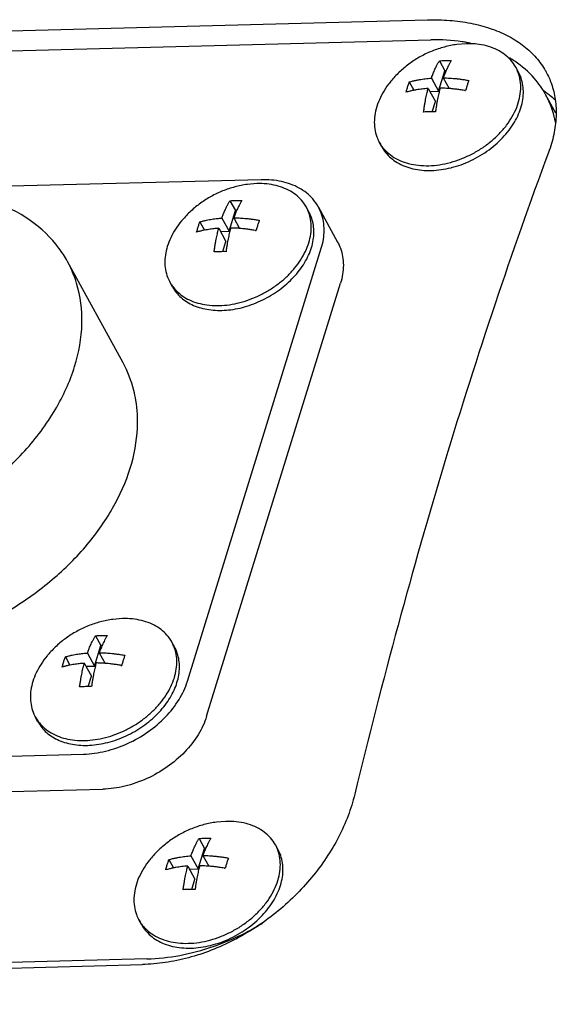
# Model space of a CAD drawing. Header units: millimetres. Extents: x 0 to 594, y 0 to 420.
# Tile 114 of 256: x 500.7 to 503.08, y 246.58 to 250.95. Entities that reach past the tile are written whole.
import ezdxf

# ---------------------------------------------------------------- set-up
doc = ezdxf.new("R2010")
doc.units = ezdxf.units.MM
doc.header["$LTSCALE"] = 32.67
doc.layers.get('0').update_dxf_attribs({"linetype": 'CONTINUOUS'})

msp = doc.modelspace()

# ---------------------------------------------------------------- linework, layer by layer
at = {"color": 7, "linetype": 'CONTINUOUS'}
for p, q in [((495.78216, 250.7705), (502.50659, 250.94662)), ((495.79715, 250.68185), (502.52158, 250.85796)), ((502.67836, 250.84092), (502.63611, 250.83745)), ((502.55893, 250.76513), (502.58293, 250.72129)), ((502.55485, 250.63043), (502.58293, 250.72129)), ((502.58838, 250.72143), (502.58293, 250.72129)), ((502.90911, 250.71507), (502.89746, 250.73635)), ((502.42544, 250.67151), (502.44575, 250.6344)), ((502.52317, 250.6883), (502.55485, 250.63043)), ((502.57587, 250.68968), (502.60179, 250.64234)), ((502.50913, 250.64286), (502.54081, 250.58499)), ((502.51649, 250.62942), (502.55485, 250.63043)), ((502.67183, 250.63349), (502.67491, 250.63357)), ((502.52674, 250.53943), (502.54081, 250.58499)), ((503.07499, 250.53265), (503.02964, 250.61549)), ((502.30388, 250.38371), (502.29223, 250.40499)), ((501.76891, 250.2382), (499.54258, 250.17989)), ((501.75027, 250.22084), (501.70803, 250.21737)), ((501.63085, 250.14505), (501.65485, 250.10121)), ((501.62677, 250.01034), (501.65485, 250.10121)), ((501.6603, 250.10135), (501.65485, 250.10121)), ((501.98102, 250.09499), (501.96937, 250.11627)), ((502.02294, 250.11696), (502.10796, 249.96167)), ((501.59509, 250.06822), (501.62677, 250.01034)), ((501.64779, 250.0696), (501.67371, 250.02225)), ((501.49736, 250.05143), (501.51768, 250.01432)), ((501.58105, 250.02278), (501.61273, 249.96491)), ((501.74376, 250.01341), (501.74683, 250.01349)), ((501.58841, 250.00934), (501.62677, 250.01034)), ((501.4425, 248.01524), (502.03556, 249.93439)), ((501.59865, 249.91935), (501.61273, 249.96491)), ((501.15707, 249.42598), (500.91051, 249.87632)), ((501.3758, 249.76363), (501.36415, 249.78491)), ((501.52752, 247.85995), (502.12059, 249.7791)), ((501.15455, 248.29307), (501.1123, 248.2896)), ((501.03512, 248.21729), (501.05913, 248.17344)), ((501.3853, 248.16722), (501.37365, 248.1885)), ((500.99936, 248.14045), (501.03105, 248.08258)), ((501.03105, 248.08258), (501.05913, 248.17344)), ((501.05207, 248.14183), (501.07799, 248.09449)), ((501.06457, 248.17359), (501.05913, 248.17344)), ((500.90163, 248.12366), (500.92195, 248.08655)), ((500.98532, 248.09502), (501.01701, 248.03714)), ((500.99268, 248.08157), (501.03105, 248.08258)), ((501.14803, 248.08564), (501.1511, 248.08572)), ((501.00293, 247.99159), (501.01701, 248.03714)), ((500.78007, 247.83586), (500.76842, 247.85714)), ((498.75586, 247.63408), (500.98219, 247.69239)), ((498.84088, 247.47879), (501.06721, 247.5371)), ((501.61326, 247.39428), (501.57102, 247.39081)), ((501.49384, 247.3185), (501.51784, 247.27465)), ((501.48976, 247.18379), (501.51784, 247.27465)), ((501.52329, 247.2748), (501.51784, 247.27465)), ((501.84402, 247.26843), (501.83236, 247.28971)), ((501.36035, 247.22487), (501.38066, 247.18776)), ((501.45808, 247.24166), (501.48976, 247.18379)), ((501.51078, 247.24304), (501.5367, 247.1957)), ((501.44404, 247.19623), (501.47572, 247.13835)), ((501.4514, 247.18278), (501.48976, 247.18379)), ((501.60673, 247.18685), (501.60982, 247.18693)), ((501.46164, 247.0928), (501.47572, 247.13835)), ((501.23879, 246.93707), (501.22714, 246.95835)), ((501.26283, 246.78466), (494.5384, 246.60855)), ((494.51857, 246.58349), (501.243, 246.75961))]:
    msp.add_line(p, q, dxfattribs=at)
for points, knots in [([(502.50659, 250.94662), (502.5392, 250.94747), (502.60322, 250.94607), (502.69604, 250.93384), (502.78183, 250.9116), (502.85887, 250.87969), (502.92615, 250.83843), (502.98257, 250.78809), (503.01521, 250.74474), (503.02963, 250.71961), (503.03192, 250.71544)], [0, 0, 0, 0, 0.1623826, 0.3180824, 0.4650464, 0.602237, 0.7317083, 0.8560513, 0.9763659, 1, 1, 1, 1]), ([(502.67961, 250.84628), (502.67298, 250.8475), (502.62076, 250.85627), (502.56768, 250.85917), (502.52158, 250.85796)], [0, 0, 0, 0, 0.127216, 1, 1, 1, 1]), ([(502.63611, 250.83745), (502.61748, 250.83491), (502.58026, 250.82748), (502.5264, 250.8096), (502.47535, 250.78533), (502.42813, 250.75535), (502.38523, 250.7202), (502.35972, 250.69359), (502.34786, 250.67963)], [0, 0, 0, 0, 0.1679701, 0.3379761, 0.505703, 0.6716888, 0.8363222, 1, 1, 1, 1]), ([(502.86797, 250.77571), (502.85955, 250.78419), (502.84013, 250.80022), (502.80595, 250.81907), (502.7666, 250.83259), (502.7295, 250.83918), (502.70575, 250.84071), (502.69652, 250.84094)], [0, 0, 0, 0, 0.1905935, 0.3999915, 0.6203287, 0.8526189, 1, 1, 1, 1]), ([(502.52317, 250.6883), (502.5241, 250.69092), (502.52608, 250.69638), (502.52932, 250.70486), (502.53298, 250.71389), (502.53707, 250.72338), (502.54163, 250.7333), (502.54674, 250.74362), (502.55248, 250.75433), (502.55669, 250.7615), (502.55893, 250.76513)], [0, 0, 0, 0, 0.0981686, 0.2054829, 0.3206132, 0.4423359, 0.5707407, 0.7062664, 0.8492551, 1, 1, 1, 1]), ([(502.55893, 250.76513), (502.56318, 250.76545), (502.57185, 250.76598), (502.58053, 250.76631), (502.58495, 250.76642)], [0, 0, 0, 0, 0.4909746, 1, 1, 1, 1]), ([(502.61163, 250.76652), (502.6094, 250.76288), (502.60519, 250.75571), (502.59945, 250.745), (502.59433, 250.73468), (502.58977, 250.72476), (502.58568, 250.71527), (502.58203, 250.70624), (502.57879, 250.69776), (502.5768, 250.6923), (502.57587, 250.68968)], [0, 0, 0, 0, 0.1507449, 0.2937336, 0.4292593, 0.5576641, 0.6793868, 0.7945171, 0.9018314, 1, 1, 1, 1]), ([(502.58495, 250.76642), (502.58943, 250.76654), (502.59832, 250.76667), (502.60722, 250.7666), (502.61163, 250.76652)], [0, 0, 0, 0, 0.5031102, 1, 1, 1, 1]), ([(502.89745, 250.73635), (502.89574, 250.73948), (502.88771, 250.75312), (502.87744, 250.76609), (502.86841, 250.77527), (502.86797, 250.77571)], [0, 0, 0, 0, 0.217209, 0.9615476, 1, 1, 1, 1]), ([(503.02966, 250.61542), (503.01547, 250.64133), (502.9763, 250.69713), (502.91741, 250.74784), (502.87717, 250.77307), (502.86914, 250.77779)], [0, 0, 0, 0, 0.3834036, 0.8789216, 1, 1, 1, 1]), ([(502.51133, 250.30042), (502.52727, 250.30084), (502.55969, 250.3038), (502.60808, 250.31406), (502.65617, 250.32998), (502.7029, 250.35122), (502.74723, 250.37731), (502.78821, 250.40767), (502.82492, 250.44164), (502.85656, 250.47849), (502.88243, 250.5174), (502.90195, 250.55756), (502.91466, 250.59809), (502.92024, 250.63814), (502.9185, 250.6768), (502.91236, 250.70131), (502.9081, 250.71291)], [0, 0, 0, 0, 0.0736446, 0.1498614, 0.2279489, 0.3070935, 0.3864211, 0.4650473, 0.5421272, 0.6169069, 0.688776, 0.7573233, 0.8223937, 0.8841408, 0.943063, 1, 1, 1, 1]), ([(502.61291, 250.29195), (502.62707, 250.29555), (502.65599, 250.30444), (502.69843, 250.32211), (502.7399, 250.34426), (502.7789, 250.3702), (502.81473, 250.39945), (502.84672, 250.43148), (502.87428, 250.4657), (502.89691, 250.5015), (502.91418, 250.53822), (502.92575, 250.57522), (502.93139, 250.61181), (502.93094, 250.64733), (502.92437, 250.6811), (502.91548, 250.70317), (502.90968, 250.71403), (502.90911, 250.71506)], [0, 0, 0, 0, 0.0749425, 0.15504, 0.2355924, 0.3158493, 0.3950737, 0.4725784, 0.5477618, 0.6201461, 0.6894169, 0.7554635, 0.8184153, 0.8786682, 0.9368854, 0.9939583, 1, 1, 1, 1]), ([(503.03192, 250.71544), (503.04104, 250.69876), (503.05865, 250.65924), (503.07469, 250.59244), (503.07791, 250.51623), (503.06724, 250.43689), (503.05163, 250.38443), (503.0419, 250.35824)], [0, 0, 0, 0, 0.1545825, 0.3506836, 0.555977, 0.7723774, 1, 1, 1, 1]), ([(502.34786, 250.67963), (502.34291, 250.67381), (502.32837, 250.65571), (502.30725, 250.62394), (502.28773, 250.58378), (502.27502, 250.54325), (502.26944, 250.50321), (502.27119, 250.46454), (502.27942, 250.43165), (502.28811, 250.41253), (502.29223, 250.40499)], [0, 0, 0, 0, 0.0769707, 0.2339117, 0.383599, 0.5256937, 0.6605313, 0.7892002, 0.9135339, 1, 1, 1, 1]), ([(502.4114, 250.62608), (502.41279, 250.63132), (502.41568, 250.64164), (502.42036, 250.65679), (502.42371, 250.66666), (502.42544, 250.67151)], [0, 0, 0, 0, 0.342254, 0.6755119, 1, 1, 1, 1]), ([(502.42544, 250.67151), (502.4308, 250.67306), (502.44111, 250.67581), (502.45611, 250.6792), (502.47008, 250.68188), (502.48336, 250.68403), (502.49642, 250.68579), (502.50965, 250.68722), (502.51861, 250.68797), (502.52317, 250.6883)], [0, 0, 0, 0, 0.1684889, 0.3222509, 0.4642494, 0.5981408, 0.7284402, 0.8619954, 1, 1, 1, 1]), ([(502.57587, 250.68968), (502.58071, 250.6896), (502.59034, 250.68933), (502.60475, 250.68861), (502.61933, 250.68757), (502.63458, 250.68617), (502.65109, 250.68427), (502.66938, 250.68174), (502.68219, 250.67962), (502.68896, 250.67841)], [0, 0, 0, 0, 0.1275759, 0.2540157, 0.3802967, 0.5131747, 0.6576754, 0.8184589, 1, 1, 1, 1]), ([(502.68896, 250.67841), (502.68724, 250.67356), (502.68388, 250.66369), (502.6792, 250.64854), (502.67632, 250.63822), (502.67492, 250.63298)], [0, 0, 0, 0, 0.3244881, 0.657746, 1, 1, 1, 1]), ([(502.50913, 250.64286), (502.50457, 250.64254), (502.49561, 250.64179), (502.48238, 250.64035), (502.46932, 250.6386), (502.45604, 250.63645), (502.44207, 250.63377), (502.42707, 250.63038), (502.41676, 250.62763), (502.4114, 250.62608)], [0, 0, 0, 0, 0.1380046, 0.2715598, 0.4018592, 0.5357506, 0.6777491, 0.8315111, 1, 1, 1, 1]), ([(502.48873, 250.53797), (502.48952, 250.54405), (502.49114, 250.5556), (502.49378, 250.57207), (502.49643, 250.58694), (502.49909, 250.6004), (502.5017, 250.61263), (502.50426, 250.62371), (502.50671, 250.63367), (502.50834, 250.63993), (502.50913, 250.64286)], [0, 0, 0, 0, 0.1719673, 0.3272187, 0.4678484, 0.5956553, 0.7122485, 0.8186843, 0.9147127, 1, 1, 1, 1]), ([(502.56183, 250.64424), (502.56105, 250.64131), (502.55942, 250.63505), (502.55696, 250.62509), (502.55441, 250.61401), (502.55179, 250.60178), (502.54914, 250.58832), (502.54648, 250.57345), (502.54384, 250.55698), (502.54223, 250.54543), (502.54143, 250.53935)], [0, 0, 0, 0, 0.0852873, 0.1813157, 0.2877515, 0.4043447, 0.5321516, 0.6727813, 0.8280327, 1, 1, 1, 1]), ([(502.67492, 250.63298), (502.66815, 250.63419), (502.65534, 250.63631), (502.63705, 250.63884), (502.62054, 250.64073), (502.60529, 250.64214), (502.59071, 250.64318), (502.5763, 250.64389), (502.56667, 250.64416), (502.56183, 250.64424)], [0, 0, 0, 0, 0.1815411, 0.3423246, 0.4868253, 0.6197033, 0.7459843, 0.8724241, 1, 1, 1, 1]), ([(503.07295, 250.49269), (503.06644, 250.52811), (503.05314, 250.57001), (503.03329, 250.60881), (503.02966, 250.61542)], [0, 0, 0, 0, 0.8269028, 1, 1, 1, 1]), ([(503.0735, 250.5901), (503.06582, 250.59711), (503.05294, 250.60811), (503.0395, 250.6184), (503.03424, 250.62226)], [0, 0, 0, 0, 0.6140596, 1, 1, 1, 1]), ([(502.51475, 250.53926), (502.51033, 250.53914), (502.50165, 250.53882), (502.49298, 250.53828), (502.48873, 250.53797)], [0, 0, 0, 0, 0.5090254, 1, 1, 1, 1]), ([(502.54143, 250.53935), (502.53702, 250.53943), (502.52812, 250.53951), (502.51923, 250.53938), (502.51475, 250.53926)], [0, 0, 0, 0, 0.4968898, 1, 1, 1, 1]), ([(502.29223, 250.40499), (502.29395, 250.40186), (502.29801, 250.39495), (502.30255, 250.38835), (502.3052, 250.38479)], [0, 0, 0, 0, 0.4461356, 1, 1, 1, 1]), ([(502.30388, 250.38372), (502.30865, 250.375), (502.32047, 250.35726), (502.34346, 250.33354), (502.37217, 250.31309), (502.4052, 250.29713), (502.44191, 250.28592), (502.4816, 250.27962), (502.50901, 250.27878), (502.52298, 250.27914)], [0, 0, 0, 0, 0.1166259, 0.2492258, 0.3860919, 0.5288661, 0.6785878, 0.8356802, 1, 1, 1, 1]), ([(502.3052, 250.38479), (502.30986, 250.37853), (502.32313, 250.36299), (502.349, 250.34143), (502.38374, 250.32228), (502.42309, 250.30875), (502.46616, 250.3011), (502.49606, 250.30002), (502.51133, 250.30042)], [0, 0, 0, 0, 0.1011467, 0.26412, 0.4341708, 0.6131052, 0.8017466, 1, 1, 1, 1]), ([(503.0419, 250.35824), (502.95943, 250.13607), (502.79948, 249.68198), (502.57763, 248.98356), (502.37055, 248.25871), (502.24425, 247.76514), (502.18355, 247.51436)], [0, 0, 0, 0, 0.2391972, 0.485836, 0.7395659, 1, 1, 1, 1]), ([(502.52298, 250.27914), (502.53752, 250.27952), (502.56704, 250.28205), (502.59609, 250.28775), (502.61066, 250.29138)], [0, 0, 0, 0, 0.4919738, 1, 1, 1, 1]), ([(502.02292, 250.11691), (502.01582, 250.12987), (501.99248, 250.16326), (501.93775, 250.20587), (501.85786, 250.23433), (501.79928, 250.239), (501.76891, 250.2382)], [0, 0, 0, 0, 0.149352, 0.4090946, 0.6910989, 1, 1, 1, 1]), ([(500.91041, 249.87636), (500.89937, 249.89654), (500.85494, 249.96627), (500.74752, 250.0682), (500.57264, 250.15225), (500.36757, 250.19093), (500.14377, 250.18345), (499.9134, 250.13084), (499.68907, 250.03624), (499.48321, 249.90498), (499.30726, 249.74425), (499.17113, 249.56298), (499.10964, 249.42918), (499.08894, 249.3622)], [0, 0, 0, 0, 0.0302584, 0.1085214, 0.1922202, 0.2833045, 0.381803, 0.4862073, 0.5939885, 0.7020967, 0.8074336, 0.9073222, 1, 1, 1, 1]), ([(501.70803, 250.21737), (501.6894, 250.21483), (501.65218, 250.2074), (501.59832, 250.18952), (501.54726, 250.16525), (501.50005, 250.13527), (501.45715, 250.10012), (501.43164, 250.07351), (501.41977, 250.05955)], [0, 0, 0, 0, 0.1679701, 0.3379761, 0.505703, 0.6716888, 0.8363222, 1, 1, 1, 1]), ([(501.96937, 250.11627), (501.96606, 250.12232), (501.95613, 250.13813), (501.9357, 250.1613), (501.90665, 250.1836), (501.87277, 250.20105), (501.83478, 250.21334), (501.79346, 250.22027), (501.76487, 250.22122), (501.75027, 250.22084)], [0, 0, 0, 0, 0.0808996, 0.2187518, 0.3607759, 0.5089759, 0.6646524, 0.8283677, 1, 1, 1, 1]), ([(501.59509, 250.06822), (501.59601, 250.07082), (501.59798, 250.07625), (501.6012, 250.08469), (501.60485, 250.09369), (501.60893, 250.10317), (501.61349, 250.11309), (501.61861, 250.12344), (501.62437, 250.13419), (501.6286, 250.1414), (501.63085, 250.14505)], [0, 0, 0, 0, 0.0974269, 0.204344, 0.3191175, 0.440588, 0.5690243, 0.7048495, 0.8484055, 1, 1, 1, 1]), ([(501.63085, 250.14505), (501.6351, 250.14537), (501.64377, 250.1459), (501.65245, 250.14623), (501.65687, 250.14634)], [0, 0, 0, 0, 0.4909859, 1, 1, 1, 1]), ([(501.68355, 250.14643), (501.6813, 250.14278), (501.67707, 250.13557), (501.67131, 250.12482), (501.66619, 250.11447), (501.66163, 250.10456), (501.65755, 250.09507), (501.65391, 250.08607), (501.65069, 250.07763), (501.64871, 250.0722), (501.64779, 250.0696)], [0, 0, 0, 0, 0.1515945, 0.2951505, 0.4309757, 0.559412, 0.6808825, 0.795656, 0.9025731, 1, 1, 1, 1]), ([(501.65687, 250.14634), (501.66134, 250.14646), (501.67024, 250.14659), (501.67913, 250.14652), (501.68355, 250.14643)], [0, 0, 0, 0, 0.5030989, 1, 1, 1, 1]), ([(501.9794, 250.09449), (501.97823, 250.09756), (501.97519, 250.10496), (501.97163, 250.11214), (501.96937, 250.11627)], [0, 0, 0, 0, 0.4109287, 1, 1, 1, 1]), ([(502.03556, 249.93439), (502.04361, 249.96043), (502.05265, 250.01308), (502.04241, 250.07595), (502.02771, 250.10818), (502.02292, 250.11691)], [0, 0, 0, 0, 0.4368073, 0.8414274, 1, 1, 1, 1]), ([(501.41977, 250.05955), (501.4186, 250.05817), (501.40772, 250.0452), (501.38906, 250.01988), (501.36776, 249.98195), (501.35249, 249.94333), (501.3436, 249.90478), (501.34129, 249.86704), (501.34569, 249.83092), (501.35459, 249.80376), (501.36188, 249.78904), (501.36415, 249.78491)], [0, 0, 0, 0, 0.0182607, 0.1705358, 0.3164794, 0.4555732, 0.5878169, 0.7138095, 0.8347849, 0.9525624, 1, 1, 1, 1]), ([(501.49736, 250.05143), (501.50237, 250.05288), (501.51212, 250.0555), (501.52639, 250.05877), (501.53976, 250.0614), (501.55223, 250.06348), (501.5638, 250.06512), (501.5746, 250.06641), (501.58494, 250.06743), (501.59171, 250.06798), (501.59509, 250.06822)], [0, 0, 0, 0, 0.1576185, 0.3048358, 0.4419776, 0.5691553, 0.6864631, 0.7947643, 0.8977832, 1, 1, 1, 1]), ([(501.58325, 249.68034), (501.59845, 249.68074), (501.62935, 249.68347), (501.67554, 249.69288), (501.72154, 249.70748), (501.76642, 249.72697), (501.8093, 249.75098), (501.84931, 249.779), (501.88564, 249.81049), (501.91757, 249.84482), (501.94446, 249.8813), (501.96576, 249.91923), (501.98102, 249.95785), (501.98992, 249.9964), (501.99223, 250.03414), (501.98823, 250.06699), (501.98238, 250.08662), (501.9794, 250.09449)], [0, 0, 0, 0, 0.070045, 0.1424537, 0.2166257, 0.2918635, 0.3674141, 0.4425084, 0.5164004, 0.588408, 0.6579537, 0.7246077, 0.7881332, 0.8485303, 0.9060725, 0.9613232, 1, 1, 1, 1]), ([(501.5949, 249.65906), (501.60825, 249.65941), (501.63535, 249.6616), (501.67595, 249.66902), (501.71659, 249.68052), (501.75662, 249.6959), (501.79543, 249.71494), (501.8324, 249.73733), (501.86697, 249.76273), (501.89859, 249.79074), (501.92678, 249.82092), (501.95108, 249.85282), (501.97112, 249.88593), (501.98658, 249.91976), (501.9972, 249.95378), (502.0028, 249.98748), (502.00327, 250.02032), (501.99857, 250.05178), (501.99033, 250.07654), (501.98351, 250.09045), (501.98102, 250.09499)], [0, 0, 0, 0, 0.0593204, 0.1204547, 0.1830223, 0.2465805, 0.3106458, 0.3747148, 0.4382836, 0.5008684, 0.562026, 0.6213744, 0.6786154, 0.733557, 0.7861361, 0.83644, 0.8847205, 0.9313969, 0.9770379, 1, 1, 1, 1]), ([(501.64779, 250.0696), (501.65172, 250.06953), (501.65955, 250.06933), (501.67143, 250.06881), (501.68366, 250.06806), (501.69663, 250.06702), (501.71065, 250.06564), (501.72598, 250.0638), (501.74288, 250.0614), (501.75468, 250.05944), (501.76088, 250.05833)], [0, 0, 0, 0, 0.1035519, 0.2067204, 0.3133023, 0.4268326, 0.5498065, 0.6846223, 0.8338826, 1, 1, 1, 1]), ([(501.76088, 250.05833), (501.75915, 250.05348), (501.7558, 250.04361), (501.75112, 250.02846), (501.74824, 250.01815), (501.74684, 250.0129)], [0, 0, 0, 0, 0.3247677, 0.6574589, 1, 1, 1, 1]), ([(501.48332, 250.00599), (501.48471, 250.01124), (501.4876, 250.02156), (501.49227, 250.03671), (501.49563, 250.04658), (501.49736, 250.05143)], [0, 0, 0, 0, 0.3425411, 0.6752323, 1, 1, 1, 1]), ([(501.58105, 250.02278), (501.57734, 250.02252), (501.57001, 250.02193), (501.55904, 250.02081), (501.54796, 250.01945), (501.53649, 250.01778), (501.52439, 250.01571), (501.5115, 250.01315), (501.49769, 250.00996), (501.48821, 250.00741), (501.48332, 250.00599)], [0, 0, 0, 0, 0.1122696, 0.2219707, 0.3331102, 0.4491185, 0.5720971, 0.7038249, 0.8460331, 1, 1, 1, 1]), ([(501.56065, 249.91789), (501.56144, 249.924), (501.56307, 249.93561), (501.56572, 249.95214), (501.56838, 249.96703), (501.57104, 249.98049), (501.57365, 249.99269), (501.5762, 250.00374), (501.57864, 250.01365), (501.58027, 250.01987), (501.58105, 250.02278)], [0, 0, 0, 0, 0.1729119, 0.3287209, 0.469591, 0.5973604, 0.7136547, 0.8197193, 0.9153661, 1, 1, 1, 1]), ([(501.63375, 250.02416), (501.63297, 250.02125), (501.63135, 250.01503), (501.62891, 250.00512), (501.62636, 249.99408), (501.62374, 249.98187), (501.62109, 249.96841), (501.61842, 249.95352), (501.61577, 249.93699), (501.61415, 249.92538), (501.61335, 249.91927)], [0, 0, 0, 0, 0.0846339, 0.1802807, 0.2863453, 0.4026396, 0.530409, 0.6712791, 0.8270881, 1, 1, 1, 1]), ([(501.74684, 250.0129), (501.7405, 250.01403), (501.72836, 250.01605), (501.71092, 250.01851), (501.69505, 250.02037), (501.68066, 250.02176), (501.66762, 250.02276), (501.65571, 250.02346), (501.64456, 250.02392), (501.63732, 250.0241), (501.63375, 250.02416)], [0, 0, 0, 0, 0.1699996, 0.3243421, 0.4644076, 0.5912087, 0.705622, 0.8091475, 0.9058033, 1, 1, 1, 1]), ([(502.10794, 249.96162), (502.11273, 249.95289), (502.12743, 249.92066), (502.13767, 249.85779), (502.12863, 249.80514), (502.12059, 249.7791)], [0, 0, 0, 0, 0.1585726, 0.5631927, 1, 1, 1, 1]), ([(501.58667, 249.91918), (501.58225, 249.91906), (501.57357, 249.91874), (501.5649, 249.9182), (501.56065, 249.91789)], [0, 0, 0, 0, 0.5090141, 1, 1, 1, 1]), ([(501.61335, 249.91927), (501.60893, 249.91935), (501.60004, 249.91942), (501.59114, 249.9193), (501.58667, 249.91918)], [0, 0, 0, 0, 0.4969011, 1, 1, 1, 1]), ([(500.94271, 249.41075), (500.96172, 249.47228), (500.98421, 249.59636), (500.9645, 249.75714), (500.92729, 249.84549), (500.91041, 249.87636)], [0, 0, 0, 0, 0.4043688, 0.7802266, 1, 1, 1, 1]), ([(501.36415, 249.78491), (501.36746, 249.77886), (501.37171, 249.77209), (501.37642, 249.76564), (501.37707, 249.76477)], [0, 0, 0, 0, 0.8635434, 1, 1, 1, 1]), ([(501.3758, 249.76363), (501.37822, 249.75921), (501.38616, 249.7461), (501.40244, 249.72589), (501.42635, 249.70493), (501.45421, 249.68758), (501.48558, 249.67409), (501.51993, 249.66465), (501.55672, 249.65939), (501.58202, 249.65872), (501.5949, 249.65906)], [0, 0, 0, 0, 0.059073, 0.1798549, 0.3033537, 0.4310795, 0.5641482, 0.7032332, 0.8485709, 1, 1, 1, 1]), ([(501.37707, 249.76477), (501.38342, 249.75622), (501.39868, 249.73922), (501.42687, 249.71758), (501.46075, 249.70013), (501.49874, 249.68784), (501.54006, 249.68091), (501.56865, 249.67996), (501.58325, 249.68034)], [0, 0, 0, 0, 0.1379965, 0.2947012, 0.4582202, 0.6299886, 0.8106265, 1, 1, 1, 1]), ([(499.12124, 248.89659), (499.13228, 248.87641), (499.17671, 248.80669), (499.28413, 248.70475), (499.45901, 248.6207), (499.66408, 248.58203), (499.88788, 248.58951), (500.11826, 248.64211), (500.34259, 248.73671), (500.54844, 248.86797), (500.72439, 249.0287), (500.86052, 249.20997), (500.92201, 249.34377), (500.94271, 249.41075)], [0, 0, 0, 0, 0.0302584, 0.1085214, 0.1922202, 0.2833045, 0.381803, 0.4862073, 0.5939885, 0.7020967, 0.8074336, 0.9073222, 1, 1, 1, 1]), ([(501.21386, 249.26042), (501.21139, 249.27529), (501.19943, 249.33272), (501.17789, 249.38785), (501.15699, 249.42608)], [0, 0, 0, 0, 0.2572294, 1, 1, 1, 1]), ([(501.18927, 248.96042), (501.20698, 249.01774), (501.22602, 249.11815), (501.22058, 249.21991), (501.21386, 249.26042)], [0, 0, 0, 0, 0.5944705, 1, 1, 1, 1]), ([(499.47858, 248.30748), (499.48281, 248.30369), (499.53062, 248.26226), (499.63887, 248.19672), (499.81917, 248.14388), (500.02018, 248.13069), (500.23238, 248.15717), (500.44571, 248.22176), (500.64995, 248.32126), (500.83525, 248.45084), (500.99268, 248.60434), (501.11453, 248.77437), (501.1701, 248.89838), (501.18927, 248.96042)], [0, 0, 0, 0, 0.0081054, 0.090361, 0.1791, 0.274976, 0.3772394, 0.4841071, 0.5931495, 0.7016548, 0.8069795, 0.9069029, 1, 1, 1, 1]), ([(501.1123, 248.2896), (501.09367, 248.28706), (501.05646, 248.27963), (501.00259, 248.26176), (500.95154, 248.23748), (500.90432, 248.2075), (500.86142, 248.17235), (500.83592, 248.14574), (500.82405, 248.13178)], [0, 0, 0, 0, 0.1679701, 0.3379761, 0.505703, 0.6716888, 0.8363222, 1, 1, 1, 1]), ([(501.37365, 248.1885), (501.37034, 248.19455), (501.3604, 248.21036), (501.33998, 248.23353), (501.31093, 248.25583), (501.27705, 248.27328), (501.23906, 248.28557), (501.19774, 248.2925), (501.16914, 248.29345), (501.15455, 248.29307)], [0, 0, 0, 0, 0.0808996, 0.2187518, 0.3607759, 0.5089759, 0.6646524, 0.8283677, 1, 1, 1, 1]), ([(500.99936, 248.14045), (501.00028, 248.14305), (501.00225, 248.14848), (501.00548, 248.15692), (501.00912, 248.16593), (501.0132, 248.17541), (501.01776, 248.18533), (501.02288, 248.19567), (501.02864, 248.20643), (501.03287, 248.21363), (501.03512, 248.21729)], [0, 0, 0, 0, 0.0974269, 0.204344, 0.3191175, 0.440588, 0.5690243, 0.7048495, 0.8484055, 1, 1, 1, 1]), ([(501.03512, 248.21729), (501.03937, 248.2176), (501.04804, 248.21813), (501.05673, 248.21846), (501.06115, 248.21858)], [0, 0, 0, 0, 0.4909859, 1, 1, 1, 1]), ([(501.08783, 248.21867), (501.08558, 248.21501), (501.08135, 248.20781), (501.07558, 248.19705), (501.07047, 248.18671), (501.0659, 248.17679), (501.06183, 248.16731), (501.05818, 248.1583), (501.05496, 248.14986), (501.05299, 248.14443), (501.05207, 248.14183)], [0, 0, 0, 0, 0.1515945, 0.2951505, 0.4309757, 0.559412, 0.6808825, 0.795656, 0.9025731, 1, 1, 1, 1]), ([(501.06115, 248.21858), (501.06562, 248.21869), (501.07451, 248.21882), (501.08341, 248.21875), (501.08783, 248.21867)], [0, 0, 0, 0, 0.5030989, 1, 1, 1, 1]), ([(501.38367, 248.16672), (501.38251, 248.16979), (501.37947, 248.17719), (501.37591, 248.18437), (501.37365, 248.1885)], [0, 0, 0, 0, 0.4109287, 1, 1, 1, 1]), ([(500.90163, 248.12366), (500.90664, 248.12511), (500.9164, 248.12773), (500.93066, 248.131), (500.94404, 248.13363), (500.9565, 248.13571), (500.96807, 248.13735), (500.97888, 248.13864), (500.98921, 248.13967), (500.99598, 248.14021), (500.99936, 248.14045)], [0, 0, 0, 0, 0.1576185, 0.3048358, 0.4419776, 0.5691553, 0.6864631, 0.7947643, 0.8977832, 1, 1, 1, 1]), ([(500.98752, 247.75258), (501.00273, 247.75297), (501.03363, 247.7557), (501.07981, 247.76511), (501.12581, 247.77971), (501.1707, 247.79921), (501.21358, 247.82321), (501.25358, 247.85123), (501.28992, 247.88272), (501.32185, 247.91705), (501.34874, 247.95354), (501.37003, 247.99146), (501.3853, 248.03008), (501.3942, 248.06864), (501.3965, 248.10637), (501.39251, 248.13922), (501.38665, 248.15885), (501.38367, 248.16672)], [0, 0, 0, 0, 0.070045, 0.1424537, 0.2166257, 0.2918635, 0.3674141, 0.4425084, 0.5164004, 0.588408, 0.6579537, 0.7246077, 0.7881332, 0.8485303, 0.9060725, 0.9613232, 1, 1, 1, 1]), ([(500.99917, 247.73129), (501.01253, 247.73164), (501.03962, 247.73383), (501.08023, 247.74125), (501.12086, 247.75275), (501.1609, 247.76813), (501.1997, 247.78717), (501.23668, 247.80956), (501.27125, 247.83496), (501.30287, 247.86297), (501.33105, 247.89315), (501.35535, 247.92505), (501.37539, 247.95817), (501.39085, 247.99199), (501.40147, 248.02602), (501.40708, 248.05971), (501.40755, 248.09256), (501.40284, 248.12402), (501.3946, 248.14878), (501.38778, 248.16268), (501.3853, 248.16722)], [0, 0, 0, 0, 0.0593204, 0.1204547, 0.1830223, 0.2465805, 0.3106458, 0.3747148, 0.4382836, 0.5008684, 0.562026, 0.6213744, 0.6786154, 0.733557, 0.7861361, 0.83644, 0.8847205, 0.9313969, 0.9770379, 1, 1, 1, 1]), ([(501.05207, 248.14183), (501.05599, 248.14176), (501.06383, 248.14156), (501.0757, 248.14104), (501.08794, 248.14029), (501.10091, 248.13925), (501.11492, 248.13787), (501.13025, 248.13603), (501.14716, 248.13364), (501.15895, 248.13167), (501.16516, 248.13056)], [0, 0, 0, 0, 0.1035519, 0.2067204, 0.3133023, 0.4268326, 0.5498065, 0.6846223, 0.8338826, 1, 1, 1, 1]), ([(500.82405, 248.13178), (500.82287, 248.1304), (500.812, 248.11744), (500.79333, 248.09211), (500.77203, 248.05419), (500.75677, 248.01557), (500.74787, 247.97701), (500.74557, 247.93928), (500.74996, 247.90315), (500.75886, 247.876), (500.76616, 247.86128), (500.76842, 247.85714)], [0, 0, 0, 0, 0.0182607, 0.1705358, 0.3164794, 0.4555732, 0.5878169, 0.7138095, 0.8347849, 0.9525624, 1, 1, 1, 1]), ([(500.88759, 248.07823), (500.88899, 248.08348), (500.89187, 248.09379), (500.89655, 248.10894), (500.8999, 248.11881), (500.90163, 248.12366)], [0, 0, 0, 0, 0.3425411, 0.6752323, 1, 1, 1, 1]), ([(500.98532, 248.09502), (500.98161, 248.09475), (500.97429, 248.09416), (500.96331, 248.09304), (500.95224, 248.09168), (500.94077, 248.09001), (500.92866, 248.08795), (500.91577, 248.08538), (500.90196, 248.08219), (500.89249, 248.07965), (500.88759, 248.07823)], [0, 0, 0, 0, 0.1122696, 0.2219707, 0.3331102, 0.4491185, 0.5720971, 0.7038249, 0.8460331, 1, 1, 1, 1]), ([(500.96492, 247.99012), (500.96572, 247.99623), (500.96734, 248.00784), (500.96999, 248.02437), (500.97266, 248.03926), (500.97531, 248.05272), (500.97793, 248.06493), (500.98048, 248.07597), (500.98292, 248.08588), (500.98454, 248.0921), (500.98532, 248.09502)], [0, 0, 0, 0, 0.1729119, 0.3287209, 0.469591, 0.5973604, 0.7136547, 0.8197193, 0.9153661, 1, 1, 1, 1]), ([(501.03803, 248.0964), (501.03724, 248.09348), (501.03562, 248.08726), (501.03318, 248.07735), (501.03063, 248.06631), (501.02802, 248.0541), (501.02536, 248.04064), (501.0227, 248.02575), (501.02005, 248.00922), (501.01842, 247.99761), (501.01763, 247.9915)], [0, 0, 0, 0, 0.0846339, 0.1802807, 0.2863453, 0.4026396, 0.530409, 0.6712791, 0.8270881, 1, 1, 1, 1]), ([(501.15112, 248.08513), (501.14477, 248.08627), (501.13263, 248.08828), (501.11519, 248.09074), (501.09933, 248.09261), (501.08493, 248.09399), (501.0719, 248.09499), (501.05999, 248.09569), (501.04883, 248.09616), (501.0416, 248.09634), (501.03803, 248.0964)], [0, 0, 0, 0, 0.1699996, 0.3243421, 0.4644076, 0.5912087, 0.705622, 0.8091475, 0.9058033, 1, 1, 1, 1]), ([(501.16516, 248.13056), (501.16343, 248.12571), (501.16007, 248.11584), (501.1554, 248.10069), (501.15251, 248.09038), (501.15112, 248.08513)], [0, 0, 0, 0, 0.3247677, 0.6574589, 1, 1, 1, 1]), ([(500.98219, 247.69239), (501.01493, 247.69325), (501.08193, 247.70272), (501.17865, 247.73643), (501.26882, 247.78787), (501.34654, 247.85373), (501.40674, 247.92975), (501.43368, 247.9867), (501.4425, 248.01524)], [0, 0, 0, 0, 0.1652546, 0.3384395, 0.5140307, 0.6860832, 0.849276, 1, 1, 1, 1]), ([(500.99095, 247.99141), (500.98653, 247.9913), (500.97785, 247.99097), (500.96917, 247.99043), (500.96492, 247.99012)], [0, 0, 0, 0, 0.5090141, 1, 1, 1, 1]), ([(501.01763, 247.9915), (501.01321, 247.99159), (501.00431, 247.99166), (500.99542, 247.99153), (500.99095, 247.99141)], [0, 0, 0, 0, 0.4969011, 1, 1, 1, 1]), ([(500.76842, 247.85714), (500.77173, 247.8511), (500.77599, 247.84433), (500.78069, 247.83788), (500.78134, 247.837)], [0, 0, 0, 0, 0.8635434, 1, 1, 1, 1]), ([(500.78007, 247.83586), (500.78249, 247.83145), (500.79044, 247.81833), (500.80671, 247.79813), (500.83062, 247.77716), (500.85849, 247.75981), (500.88985, 247.74632), (500.9242, 247.73688), (500.96099, 247.73162), (500.98629, 247.73096), (500.99917, 247.73129)], [0, 0, 0, 0, 0.059073, 0.1798549, 0.3033537, 0.4310795, 0.5641482, 0.7032332, 0.8485709, 1, 1, 1, 1]), ([(500.78134, 247.837), (500.7877, 247.82845), (500.80296, 247.81145), (500.83114, 247.78981), (500.86502, 247.77236), (500.90301, 247.76007), (500.94433, 247.75314), (500.97293, 247.75219), (500.98752, 247.75258)], [0, 0, 0, 0, 0.1379965, 0.2947012, 0.4582202, 0.6299886, 0.8106265, 1, 1, 1, 1]), ([(501.52752, 247.85995), (501.5187, 247.83141), (501.49176, 247.77446), (501.43156, 247.69844), (501.35384, 247.63258), (501.26367, 247.58114), (501.16695, 247.54743), (501.09995, 247.53796), (501.06721, 247.5371)], [0, 0, 0, 0, 0.150724, 0.3139168, 0.4859693, 0.6615605, 0.8347454, 1, 1, 1, 1]), ([(502.18355, 247.51436), (502.17577, 247.4822), (502.15553, 247.41739), (502.1131, 247.32292), (502.05879, 247.2311), (501.99371, 247.14378), (501.91883, 247.06218), (501.83515, 246.98764), (501.74435, 246.92183), (501.64846, 246.86615), (501.54915, 246.82139), (501.44761, 246.78803), (501.34539, 246.76662), (501.27679, 246.76049), (501.243, 246.75961)], [0, 0, 0, 0, 0.0771632, 0.157846, 0.2409975, 0.3254235, 0.4113579, 0.4988131, 0.5863154, 0.6724299, 0.7569428, 0.8398672, 0.9211788, 1, 1, 1, 1]), ([(501.83236, 247.28971), (501.83065, 247.29285), (501.82262, 247.30649), (501.80489, 247.32886), (501.77559, 247.35327), (501.74086, 247.37243), (501.7015, 247.38595), (501.65843, 247.3936), (501.62853, 247.39468), (501.61326, 247.39428)], [0, 0, 0, 0, 0.0419334, 0.1856322, 0.3332872, 0.4873545, 0.6494704, 0.8203809, 1, 1, 1, 1]), ([(501.57102, 247.39081), (501.55239, 247.38827), (501.51517, 247.38084), (501.46131, 247.36297), (501.41025, 247.33869), (501.36304, 247.30871), (501.32014, 247.27356), (501.29463, 247.24695), (501.28276, 247.23299)], [0, 0, 0, 0, 0.1679701, 0.3379761, 0.505703, 0.6716888, 0.8363222, 1, 1, 1, 1]), ([(501.45808, 247.24166), (501.45901, 247.24428), (501.46099, 247.24974), (501.46423, 247.25822), (501.46789, 247.26725), (501.47197, 247.27675), (501.47654, 247.28666), (501.48165, 247.29698), (501.48739, 247.30769), (501.4916, 247.31486), (501.49384, 247.3185)], [0, 0, 0, 0, 0.0981686, 0.2054829, 0.3206132, 0.4423359, 0.5707407, 0.7062664, 0.8492551, 1, 1, 1, 1]), ([(501.49384, 247.3185), (501.49809, 247.31881), (501.50676, 247.31934), (501.51544, 247.31967), (501.51986, 247.31979)], [0, 0, 0, 0, 0.4909746, 1, 1, 1, 1]), ([(501.54654, 247.31988), (501.5443, 247.31624), (501.5401, 247.30907), (501.53435, 247.29836), (501.52924, 247.28804), (501.52468, 247.27813), (501.52059, 247.26863), (501.51694, 247.2596), (501.51369, 247.25112), (501.51171, 247.24566), (501.51078, 247.24304)], [0, 0, 0, 0, 0.1507449, 0.2937336, 0.4292593, 0.5576641, 0.6793868, 0.7945171, 0.9018314, 1, 1, 1, 1]), ([(501.51986, 247.31979), (501.52433, 247.3199), (501.53323, 247.32003), (501.54212, 247.31996), (501.54654, 247.31988)], [0, 0, 0, 0, 0.5031102, 1, 1, 1, 1]), ([(501.44624, 246.85378), (501.46218, 246.8542), (501.4946, 246.85716), (501.54299, 246.86742), (501.59108, 246.88335), (501.6378, 246.90458), (501.68214, 246.93067), (501.72312, 246.96103), (501.75983, 246.995), (501.79147, 247.03185), (501.81734, 247.07076), (501.83686, 247.11092), (501.84957, 247.15146), (501.85515, 247.1915), (501.85341, 247.23016), (501.84727, 247.25467), (501.84301, 247.26627)], [0, 0, 0, 0, 0.0736446, 0.1498614, 0.2279489, 0.3070935, 0.3864211, 0.4650473, 0.5421272, 0.6169069, 0.688776, 0.7573233, 0.8223937, 0.8841408, 0.943063, 1, 1, 1, 1]), ([(501.54782, 246.84531), (501.56198, 246.84891), (501.5909, 246.85781), (501.63334, 246.87547), (501.67481, 246.89762), (501.71381, 246.92356), (501.74964, 246.95281), (501.78162, 246.98484), (501.80919, 247.01906), (501.83182, 247.05486), (501.84909, 247.09158), (501.86066, 247.12858), (501.8663, 247.16517), (501.86585, 247.20069), (501.85927, 247.23446), (501.85039, 247.25653), (501.84459, 247.26739), (501.84402, 247.26842)], [0, 0, 0, 0, 0.0749425, 0.15504, 0.2355924, 0.3158493, 0.3950737, 0.4725784, 0.5477618, 0.6201461, 0.6894169, 0.7554635, 0.8184153, 0.8786682, 0.9368854, 0.9939583, 1, 1, 1, 1]), ([(501.28276, 247.23299), (501.27782, 247.22718), (501.26328, 247.20907), (501.24216, 247.1773), (501.22264, 247.13714), (501.20993, 247.09661), (501.20435, 247.05657), (501.20609, 247.01791), (501.21433, 246.98502), (501.22301, 246.96589), (501.22714, 246.95835)], [0, 0, 0, 0, 0.0769707, 0.2339117, 0.383599, 0.5256937, 0.6605313, 0.7892002, 0.9135339, 1, 1, 1, 1]), ([(501.34631, 247.17944), (501.3477, 247.18468), (501.35059, 247.195), (501.35526, 247.21015), (501.35862, 247.22002), (501.36035, 247.22487)], [0, 0, 0, 0, 0.342254, 0.6755119, 1, 1, 1, 1]), ([(501.36035, 247.22487), (501.36571, 247.22642), (501.37602, 247.22917), (501.39102, 247.23257), (501.40499, 247.23524), (501.41827, 247.23739), (501.43133, 247.23915), (501.44456, 247.24059), (501.45352, 247.24133), (501.45808, 247.24166)], [0, 0, 0, 0, 0.1684889, 0.3222509, 0.4642494, 0.5981408, 0.7284402, 0.8619954, 1, 1, 1, 1]), ([(501.51078, 247.24304), (501.51562, 247.24296), (501.52525, 247.24269), (501.53966, 247.24197), (501.55424, 247.24093), (501.56949, 247.23953), (501.586, 247.23764), (501.60429, 247.2351), (501.6171, 247.23298), (501.62387, 247.23177)], [0, 0, 0, 0, 0.1275759, 0.2540157, 0.3802967, 0.5131747, 0.6576754, 0.8184589, 1, 1, 1, 1]), ([(501.62387, 247.23177), (501.62214, 247.22693), (501.61879, 247.21705), (501.61411, 247.2019), (501.61123, 247.19158), (501.60983, 247.18634)], [0, 0, 0, 0, 0.3244881, 0.657746, 1, 1, 1, 1]), ([(501.44404, 247.19623), (501.43948, 247.1959), (501.43052, 247.19515), (501.41729, 247.19371), (501.40423, 247.19196), (501.39095, 247.18981), (501.37698, 247.18713), (501.36198, 247.18374), (501.35167, 247.18099), (501.34631, 247.17944)], [0, 0, 0, 0, 0.1380046, 0.2715598, 0.4018592, 0.5357506, 0.6777491, 0.8315111, 1, 1, 1, 1]), ([(501.42364, 247.09133), (501.42443, 247.09741), (501.42605, 247.10896), (501.42868, 247.12543), (501.43134, 247.1403), (501.43399, 247.15376), (501.43661, 247.16599), (501.43917, 247.17708), (501.44162, 247.18704), (501.44325, 247.19329), (501.44404, 247.19623)], [0, 0, 0, 0, 0.1719673, 0.3272187, 0.4678484, 0.5956553, 0.7122485, 0.8186843, 0.9147127, 1, 1, 1, 1]), ([(501.49674, 247.19761), (501.49596, 247.19467), (501.49432, 247.18842), (501.49187, 247.17846), (501.48932, 247.16737), (501.4867, 247.15514), (501.48405, 247.14168), (501.48139, 247.12681), (501.47875, 247.11034), (501.47713, 247.09879), (501.47634, 247.09271)], [0, 0, 0, 0, 0.0852873, 0.1813157, 0.2877515, 0.4043447, 0.5321516, 0.6727813, 0.8280327, 1, 1, 1, 1]), ([(501.60983, 247.18634), (501.60306, 247.18755), (501.59025, 247.18967), (501.57196, 247.1922), (501.55545, 247.19409), (501.5402, 247.1955), (501.52562, 247.19654), (501.51121, 247.19726), (501.50158, 247.19753), (501.49674, 247.19761)], [0, 0, 0, 0, 0.1815411, 0.3423246, 0.4868253, 0.6197033, 0.7459843, 0.8724241, 1, 1, 1, 1]), ([(501.44966, 247.09262), (501.44524, 247.09251), (501.43656, 247.09218), (501.42789, 247.09164), (501.42364, 247.09133)], [0, 0, 0, 0, 0.5090254, 1, 1, 1, 1]), ([(501.47634, 247.09271), (501.47192, 247.0928), (501.46303, 247.09287), (501.45414, 247.09274), (501.44966, 247.09262)], [0, 0, 0, 0, 0.4968898, 1, 1, 1, 1]), ([(501.22714, 246.95835), (501.22885, 246.95522), (501.23292, 246.94831), (501.23746, 246.94171), (501.2401, 246.93815)], [0, 0, 0, 0, 0.4461356, 1, 1, 1, 1]), ([(501.23879, 246.93708), (501.24356, 246.92836), (501.25538, 246.91062), (501.27837, 246.8869), (501.30708, 246.86645), (501.34011, 246.8505), (501.37682, 246.83928), (501.41651, 246.83298), (501.44392, 246.83214), (501.45789, 246.8325)], [0, 0, 0, 0, 0.1166259, 0.2492258, 0.3860919, 0.5288661, 0.6785878, 0.8356802, 1, 1, 1, 1]), ([(501.2401, 246.93815), (501.24477, 246.93189), (501.25804, 246.91635), (501.28391, 246.89479), (501.31864, 246.87564), (501.358, 246.86211), (501.40107, 246.85446), (501.43097, 246.85338), (501.44624, 246.85378)], [0, 0, 0, 0, 0.1011467, 0.26412, 0.4341708, 0.6131052, 0.8017466, 1, 1, 1, 1]), ([(501.26283, 246.78466), (501.31162, 246.78594), (501.41113, 246.7971), (501.55808, 246.83659), (501.68014, 246.88875), (501.75128, 246.92868), (501.77638, 246.94409)], [0, 0, 0, 0, 0.269464, 0.5502121, 0.8374986, 1, 1, 1, 1]), ([(501.45789, 246.8325), (501.47242, 246.83288), (501.50194, 246.83541), (501.53099, 246.84111), (501.54557, 246.84474)], [0, 0, 0, 0, 0.4919738, 1, 1, 1, 1])]:
    msp.add_open_spline(points, degree=3, knots=knots, dxfattribs=at)
for points in [[(502.69706, 250.84285), (502.69126, 250.84407), (502.68544, 250.84521), (502.67961, 250.84628)], [(502.69652, 250.84094), (502.69047, 250.84109), (502.68441, 250.84108), (502.67836, 250.84092)], [(502.90756, 250.71435), (502.90471, 250.72191), (502.90133, 250.72927), (502.89745, 250.73635)], [(502.9081, 250.71291), (502.90792, 250.71339), (502.90774, 250.71387), (502.90756, 250.71435)], [(503.03424, 250.62226), (503.02941, 250.6258), (503.02451, 250.62926), (503.01955, 250.63263)], [(502.61066, 250.29138), (502.61141, 250.29157), (502.61216, 250.29175), (502.61291, 250.29195)], [(501.84247, 247.26771), (501.83962, 247.27527), (501.83624, 247.28263), (501.83236, 247.28971)], [(501.84301, 247.26627), (501.84283, 247.26675), (501.84265, 247.26723), (501.84247, 247.26771)], [(501.54557, 246.84474), (501.54632, 246.84493), (501.54707, 246.84512), (501.54782, 246.84531)]]:
    msp.add_open_spline(points, degree=3, dxfattribs=at)

doc.saveas('drawing.dxf')
